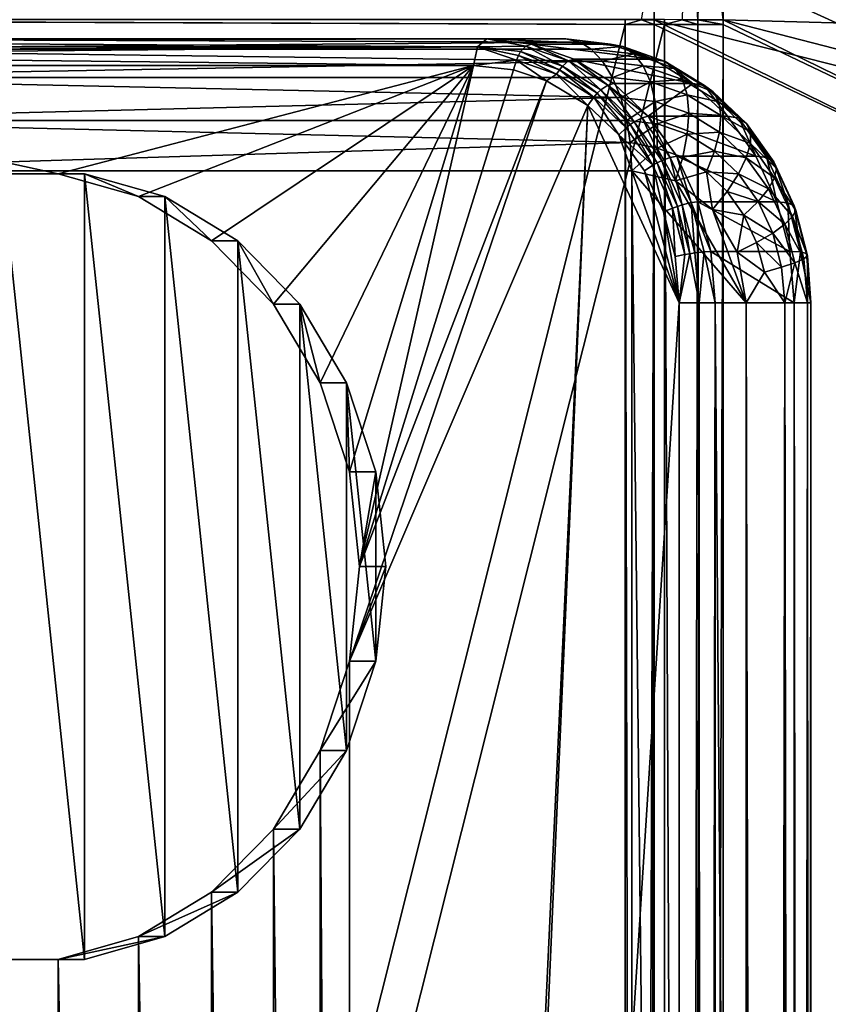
# Model space of a CAD drawing. Header units: metres. Extents: x -900 to 900, y -400 to 400.
# Tile 54 of 253: x -864 to -833, y 163 to 201. Entities that reach past the tile are written whole.
import ezdxf

# ---------------------------------------------------------------- set-up
doc = ezdxf.new("R2010")
doc.units = ezdxf.units.M

msp = doc.modelspace()

# ---------------------------------------------------------------- linework, layer by layer
at = {"layer": 'top'}
for points in [[(-838.644653, 200.732498, -30.288647), (-838.047729, 200.730713, -30.815765), (-838.474731, 207.472656, -30.287724)], [(-838.047729, 200.730713, -30.815765), (-837.886597, 207.442963, -30.804468), (-838.474731, 207.472656, -30.287724)], [(-838.047729, 200.730713, -30.815765), (-837.088806, 200.727341, -32.083122), (-837.886597, 207.442963, -30.804468)], [(-837.088806, 200.727341, -32.083122), (-836.942505, 207.342529, -32.043297), (-837.886597, 207.442963, -30.804468)], [(-836.942505, 207.342529, -32.043297), (-837.088806, 200.727341, -32.083122), (-822.195923, 200.325546, -58.303398)], [(-821.997009, 203.730072, -58.293602), (-836.942505, 207.342529, -32.043297), (-822.195923, 200.325546, -58.303398)], [(-839.667725, 203.758987, -33.551956), (-839.55719, 207.049072, -33.544289), (-824.784363, 200.514236, -59.813744)], [(-824.784363, 200.514236, -59.813744), (-839.55719, 207.049072, -33.544289), (-824.571716, 204.012924, -59.814709)], [(-839.667725, 203.758987, -33.551956), (-839.700317, 200.73085, -33.559574), (-840.178528, 200.732529, -32.927521)], [(-824.911865, 197.010117, -59.813374), (-839.700317, 200.73085, -33.559574), (-839.667725, 203.758987, -33.551956)], [(-824.911865, 197.010117, -59.813374), (-839.667725, 203.758987, -33.551956), (-824.784363, 200.514236, -59.813744)], [(-840.806335, 200.734329, -32.443527), (-840.806519, 200.543762, -32.443417), (-891.111328, 200.734329, -3.399924)], [(-840.806519, 200.543762, -32.443417), (-891.111328, 0.734328, -3.399924), (-891.111328, 200.734329, -3.399924)], [(-840.806519, 200.543762, -32.443417), (-840.806519, 0.734328, -32.443417), (-891.111328, 0.734328, -3.399924)], [(-839.306335, 200.734329, -29.845451), (-889.607849, 200.734329, -0.803848), (-839.306519, 200.543762, -29.845343)], [(-889.607849, 200.734329, -0.803848), (-889.607849, 0.734328, -0.803848), (-839.306519, 200.543762, -29.845343)], [(-839.306519, 200.543762, -29.845343), (-889.607849, 0.734328, -0.803848), (-839.306519, 0.734328, -29.845343)], [(-840.806335, 200.734329, -32.443527), (-840.178528, 200.732529, -32.927521), (-840.806519, 200.543762, -32.443417)], [(-840.178528, 200.732529, -32.927521), (-839.700134, 200.543762, -33.560173), (-840.806519, 200.543762, -32.443417)], [(-840.806519, 0.734328, -32.443417), (-840.806519, 200.543762, -32.443417), (-840.37323, 0.734328, -32.747837)], [(-840.806519, 200.543762, -32.443417), (-839.700134, 200.543762, -33.560173), (-840.37323, 0.734328, -32.747837)], [(-840.37323, 0.734328, -32.747837), (-839.700134, 200.543762, -33.560173), (-840.000488, 0.734328, -33.124035)], [(-840.178528, 200.732529, -32.927521), (-839.700317, 200.73085, -33.559574), (-839.700134, 200.543762, -33.560173)], [(-839.700134, 200.543762, -33.560173), (-839.700134, 0.734328, -33.560173), (-840.000488, 0.734328, -33.124035)], [(-824.954163, 193.502655, -59.813606), (-839.700317, 200.73085, -33.559574), (-824.911865, 197.010117, -59.813374)], [(-824.954163, 193.502655, -59.813606), (-839.700134, 200.543762, -33.560173), (-839.700317, 200.73085, -33.559574)], [(-839.700134, 0.734328, -33.560173), (-839.700134, 200.543762, -33.560173), (-824.954163, 193.502655, -59.813606)], [(-838.644653, 200.732498, -30.288647), (-839.306335, 200.734329, -29.845451), (-839.306519, 200.543762, -29.845343)], [(-838.644653, 200.732498, -30.288647), (-839.306519, 200.543762, -29.845343), (-838.047302, 200.543762, -30.816235)], [(-838.047302, 200.543762, -30.816235), (-839.306519, 200.543762, -29.845343), (-838.437744, 0.734328, -30.4557)], [(-838.437744, 0.734328, -30.4557), (-839.306519, 200.543762, -29.845343), (-839.306519, 0.734328, -29.845343)], [(-838.047729, 200.730713, -30.815765), (-838.644653, 200.732498, -30.288647), (-838.047302, 200.543762, -30.816235)], [(-837.69043, 0.734328, -31.209976), (-838.047302, 200.543762, -30.816235), (-838.437744, 0.734328, -30.4557)], [(-837.088806, 200.727341, -32.083122), (-838.047729, 200.730713, -30.815765), (-837.088196, 200.543762, -32.084431)], [(-838.047729, 200.730713, -30.815765), (-838.047302, 200.543762, -30.816235), (-837.088196, 200.543762, -32.084431)], [(-837.088196, 200.543762, -32.084431), (-838.047302, 200.543762, -30.816235), (-837.69043, 0.734328, -31.209976)], [(-837.088196, 0.734328, -32.084431), (-837.088196, 200.543762, -32.084431), (-837.69043, 0.734328, -31.209976)], [(-822.195923, 200.325546, -58.303398), (-837.088806, 200.727341, -32.083122), (-822.312134, 196.917694, -58.314571)], [(-837.088806, 200.727341, -32.083122), (-822.345093, 193.50769, -58.332695), (-822.312134, 196.917694, -58.314571)], [(-837.088806, 200.727341, -32.083122), (-837.088196, 200.543762, -32.084431), (-822.345093, 193.50769, -58.332695)], [(-837.088196, 200.543762, -32.084431), (-837.088196, 0.734328, -32.084431), (-822.345093, 193.50769, -58.332695)], [(-810.439636, 0.734328, -85.962082), (-839.700134, 0.734328, -33.560173), (-824.954163, 193.502655, -59.813606)], [(-837.088196, 0.734328, -32.084431), (-807.810669, 0.734328, -84.516914), (-822.345093, 193.50769, -58.332695)]]:
    msp.add_3dface(points, dxfattribs=at)
at = {"layer": 'top0'}
for points in [[(-881.106323, 199.555573, -5.245289), (-846.403137, 199.707108, -25.137589), (-881.152527, 199.38269, -5.325319)], [(-846.403137, 199.707108, -25.137589), (-846.549622, 199, -25.391241), (-881.152527, 199.38269, -5.325319)], [(-846.403137, 199.707108, -25.137589), (-881.106323, 199.555573, -5.245289), (-881.044189, 199.707108, -5.137588)], [(-880.881958, 199.923889, -4.856629), (-846.403137, 199.707108, -25.137589), (-881.044189, 199.707108, -5.137588)], [(-880.690613, 200, -4.525216), (-846.049622, 200, -24.525215), (-880.881958, 199.923889, -4.856629)], [(-846.049622, 200, -24.525215), (-846.403137, 199.707108, -25.137589), (-880.881958, 199.923889, -4.856629)], [(-846.049622, 200, -24.525215), (-880.690613, 200, -4.525216), (-843.049622, 200, -19.329063)], [(-880.690613, 200, -4.525216), (-877.690613, 200, 0.670937), (-843.049622, 200, -19.329063)], [(-843.049622, 200, -19.329063), (-877.690613, 200, 0.670937), (-842.514099, 199.883957, -18.40159)], [(-877.690613, 200, 0.670937), (-876.733887, 199.6194, 2.328005), (-842.514099, 199.883957, -18.40159)], [(-876.733887, 199.6194, 2.328005), (-842.092957, 199.619446, -17.672091), (-842.514099, 199.883957, -18.40159)], [(-846.403137, 199.707108, -25.137589), (-844.929565, 199.201859, -26.238663), (-846.549622, 199, -25.391241)], [(-846.403137, 199.707108, -25.137589), (-846.049622, 200, -24.525215), (-844.567749, 199.73262, -25.822655)], [(-844.766479, 199.520035, -26.082512), (-846.403137, 199.707108, -25.137589), (-844.567749, 199.73262, -25.822655)], [(-844.766479, 199.520035, -26.082512), (-844.854187, 199.37149, -26.175398), (-846.403137, 199.707108, -25.137589)], [(-844.854187, 199.37149, -26.175398), (-844.929565, 199.201859, -26.238663), (-846.403137, 199.707108, -25.137589)], [(-844.360046, 199.807861, -25.500668), (-846.049622, 200, -24.525215), (-841.363342, 199.808609, -20.302629)], [(-841.363342, 199.808609, -20.302629), (-846.049622, 200, -24.525215), (-843.049622, 200, -19.329063)], [(-844.567749, 199.73262, -25.822655), (-846.049622, 200, -24.525215), (-844.360046, 199.807861, -25.500668)], [(-844.766479, 199.520035, -26.082512), (-844.567749, 199.73262, -25.822655), (-843.186096, 198.968201, -26.994963)], [(-844.567749, 199.73262, -25.822655), (-844.360046, 199.807861, -25.500668), (-842.952026, 199.168472, -26.755482)], [(-844.567749, 199.73262, -25.822655), (-842.952026, 199.168472, -26.755482), (-843.186096, 198.968201, -26.994963)], [(-839.735657, 199.238892, -21.242371), (-844.360046, 199.807861, -25.500668), (-841.363342, 199.808609, -20.302629)], [(-842.735474, 199.2388, -26.438633), (-844.360046, 199.807861, -25.500668), (-839.735657, 199.238892, -21.242371)], [(-844.360046, 199.807861, -25.500668), (-842.735474, 199.2388, -26.438633), (-842.952026, 199.168472, -26.755482)], [(-841.363342, 199.808609, -20.302629), (-843.049622, 200, -19.329063), (-842.514099, 199.883957, -18.40159)], [(-840.893066, 199.712784, -19.450098), (-841.363342, 199.808609, -20.302629), (-842.514099, 199.883957, -18.40159)], [(-842.514099, 199.883957, -18.40159), (-842.092957, 199.619446, -17.672091), (-840.893066, 199.712784, -19.450098)], [(-842.092957, 199.619446, -17.672091), (-840.471008, 199.434021, -18.608381), (-840.893066, 199.712784, -19.450098)], [(-839.735657, 199.238892, -21.242371), (-841.363342, 199.808609, -20.302629), (-840.893066, 199.712784, -19.450098)], [(-839.280701, 199.14978, -20.381023), (-839.735657, 199.238892, -21.242371), (-840.893066, 199.712784, -19.450098)], [(-840.893066, 199.712784, -19.450098), (-840.471008, 199.434021, -18.608381), (-839.280701, 199.14978, -20.381023)], [(-881.152527, 199.38269, -5.325319), (-846.549622, 199, -25.391241), (-881.190613, 199, -5.391241)], [(-841.660461, 199.157074, -16.923018), (-842.092957, 199.619446, -17.672091), (-876.733887, 199.6194, 2.328005)], [(-875.922852, 198.535538, 3.732799), (-841.660461, 199.157074, -16.923018), (-876.733887, 199.6194, 2.328005)], [(-843.401978, 198.668472, -27.120617), (-844.929565, 199.201859, -26.238663), (-844.854187, 199.37149, -26.175398)], [(-843.298401, 198.828262, -27.073612), (-844.854187, 199.37149, -26.175398), (-844.766479, 199.520035, -26.082512)], [(-843.298401, 198.828262, -27.073612), (-843.401978, 198.668472, -27.120617), (-844.854187, 199.37149, -26.175398)], [(-843.186096, 198.968201, -26.994963), (-843.298401, 198.828262, -27.073612), (-844.766479, 199.520035, -26.082512)], [(-842.092957, 199.619446, -17.672091), (-841.660461, 199.157074, -16.923018), (-840.471008, 199.434021, -18.608381)], [(-841.660461, 199.157074, -16.923018), (-840.116577, 198.980469, -17.814445), (-840.471008, 199.434021, -18.608381)], [(-840.471008, 199.434021, -18.608381), (-838.904907, 198.887177, -19.512587), (-839.280701, 199.14978, -20.381023)], [(-840.116577, 198.980469, -17.814445), (-838.904907, 198.887177, -19.512587), (-840.471008, 199.434021, -18.608381)], [(-846.549622, 199, -25.391241), (-862.30426, 194.89064, -16.295267), (-881.190613, 199, -5.391241)], [(-862.30426, 194.89064, -16.295267), (-865.435913, 194.89064, -14.487216), (-881.190613, 199, -5.391241)], [(-875.922852, 198.535538, 3.732799), (-841.281799, 198.535538, -16.2672), (-841.660461, 199.157074, -16.923018)], [(-859.263672, 194.025253, -18.050777), (-862.30426, 194.89064, -16.295267), (-846.549622, 199, -25.391241)], [(-856.490723, 192.344757, -19.651726), (-859.263672, 194.025253, -18.050777), (-846.549622, 199, -25.391241)], [(-854.146667, 189.946838, -21.005072), (-856.490723, 192.344757, -19.651726), (-846.549622, 199, -25.391241)], [(-852.367676, 186.970856, -22.032162), (-854.146667, 189.946838, -21.005072), (-846.549622, 199, -25.391241)], [(-846.549622, 199, -25.391241), (-851.257202, 183.589737, -22.673306), (-852.367676, 186.970856, -22.032162)], [(-850.8797, 180, -22.891241), (-851.257202, 183.589737, -22.673306), (-846.549622, 199, -25.391241)], [(-845.032166, 198.827789, -26.267336), (-850.8797, 180, -22.891241), (-846.549622, 199, -25.391241)], [(-844.929565, 199.201859, -26.238663), (-845.032166, 198.827789, -26.267336), (-846.549622, 199, -25.391241)], [(-843.782349, 198.413681, -26.988907), (-845.032166, 198.827789, -26.267336), (-844.929565, 199.201859, -26.238663)], [(-843.782349, 198.413681, -26.988907), (-844.929565, 199.201859, -26.238663), (-843.401978, 198.668472, -27.120617)], [(-841.867126, 197.944458, -27.899961), (-843.298401, 198.828262, -27.073612), (-843.186096, 198.968201, -26.994963)], [(-843.186096, 198.968201, -26.994963), (-842.952026, 199.168472, -26.755482), (-841.732117, 198.070389, -27.834412)], [(-841.732117, 198.070389, -27.834412), (-841.867126, 197.944458, -27.899961), (-843.186096, 198.968201, -26.994963)], [(-842.952026, 199.168472, -26.755482), (-842.735474, 199.2388, -26.438633), (-841.465576, 198.25061, -27.613676)], [(-842.952026, 199.168472, -26.755482), (-841.465576, 198.25061, -27.613676), (-841.732117, 198.070389, -27.834412)], [(-838.237488, 198.314148, -22.107325), (-842.735474, 199.2388, -26.438633), (-839.735657, 199.238892, -21.242371)], [(-838.237488, 198.314148, -22.107325), (-841.23822, 198.314697, -27.303066), (-842.735474, 199.2388, -26.438633)], [(-842.735474, 199.2388, -26.438633), (-841.23822, 198.314697, -27.303066), (-841.465576, 198.25061, -27.613676)], [(-841.660461, 199.157074, -16.923018), (-841.281799, 198.535538, -16.2672), (-840.116577, 198.980469, -17.814445)], [(-841.281799, 198.535538, -16.2672), (-839.842712, 198.371033, -17.09808), (-840.116577, 198.980469, -17.814445)], [(-839.842712, 198.371033, -17.09808), (-838.625732, 198.459915, -18.67518), (-840.116577, 198.980469, -17.814445)], [(-838.625732, 198.459915, -18.67518), (-838.904907, 198.887177, -19.512587), (-840.116577, 198.980469, -17.814445)], [(-838.237488, 198.314148, -22.107325), (-839.735657, 199.238892, -21.242371), (-839.280701, 199.14978, -20.381023)], [(-837.797241, 198.23378, -21.237469), (-838.237488, 198.314148, -22.107325), (-839.280701, 199.14978, -20.381023)], [(-839.280701, 199.14978, -20.381023), (-838.904907, 198.887177, -19.512587), (-837.797241, 198.23378, -21.237469)], [(-845.032166, 198.827789, -26.267336), (-843.782349, 198.413681, -26.988907), (-850.8797, 180, -22.891241)], [(-842.218689, 197.482742, -27.891678), (-843.782349, 198.413681, -26.988907), (-843.401978, 198.668472, -27.120617)], [(-841.996582, 197.800659, -27.932011), (-843.401978, 198.668472, -27.120617), (-843.298401, 198.828262, -27.073612)], [(-842.218689, 197.482742, -27.891678), (-843.401978, 198.668472, -27.120617), (-841.996582, 197.800659, -27.932011)], [(-841.867126, 197.944458, -27.899961), (-841.996582, 197.800659, -27.932011), (-843.298401, 198.828262, -27.073612)], [(-838.904907, 198.887177, -19.512587), (-837.46405, 197.997467, -20.344452), (-837.797241, 198.23378, -21.237469)], [(-838.904907, 198.887177, -19.512587), (-838.625732, 198.459915, -18.67518), (-837.46405, 197.997467, -20.344452)], [(-875.38092, 196.913422, 4.671453), (-840.971069, 197.778259, -15.728931), (-875.922852, 198.535538, 3.732799)], [(-840.971069, 197.778259, -15.728931), (-841.281799, 198.535538, -16.2672), (-875.922852, 198.535538, 3.732799)], [(-851.257202, 176.410263, -22.673306), (-843.782349, 198.413681, -26.988907), (-842.218689, 197.482742, -27.891678)], [(-843.782349, 198.413681, -26.988907), (-851.257202, 176.410263, -22.673306), (-850.8797, 180, -22.891241)], [(-841.465576, 198.25061, -27.613676), (-840.458801, 196.863968, -28.569569), (-841.732117, 198.070389, -27.834412)], [(-841.465576, 198.25061, -27.613676), (-841.23822, 198.314697, -27.303066), (-839.925842, 197.071075, -28.060749)], [(-839.925842, 197.071075, -28.060749), (-840.163818, 197.017242, -28.36525), (-841.465576, 198.25061, -27.613676)], [(-840.163818, 197.017242, -28.36525), (-840.458801, 196.863968, -28.569569), (-841.465576, 198.25061, -27.613676)], [(-841.281799, 198.535538, -16.2672), (-840.971069, 197.778259, -15.728931), (-839.842712, 198.371033, -17.09808)], [(-839.925842, 197.071075, -28.060749), (-841.23822, 198.314697, -27.303066), (-838.237488, 198.314148, -22.107325)], [(-840.971069, 197.778259, -15.728931), (-839.659668, 197.628296, -16.486202), (-839.842712, 198.371033, -17.09808)], [(-836.925842, 197.071075, -22.864597), (-839.925842, 197.071075, -28.060749), (-838.237488, 198.314148, -22.107325)], [(-838.453064, 197.885803, -17.900404), (-838.625732, 198.459915, -18.67518), (-839.842712, 198.371033, -17.09808)], [(-839.659668, 197.628296, -16.486202), (-838.453064, 197.885803, -17.900404), (-839.842712, 198.371033, -17.09808)], [(-837.46405, 197.997467, -20.344452), (-838.625732, 198.459915, -18.67518), (-837.254211, 197.612976, -19.467052)], [(-837.254211, 197.612976, -19.467052), (-838.625732, 198.459915, -18.67518), (-838.453064, 197.885803, -17.900404)], [(-836.925842, 197.071075, -22.864597), (-838.237488, 198.314148, -22.107325), (-837.797241, 198.23378, -21.237469)], [(-836.498169, 197.00293, -21.987509), (-836.925842, 197.071075, -22.864597), (-837.797241, 198.23378, -21.237469)], [(-837.797241, 198.23378, -21.237469), (-837.46405, 197.997467, -20.344452), (-836.498169, 197.00293, -21.987509)], [(-840.765808, 196.634567, -28.642599), (-841.996582, 197.800659, -27.932011), (-841.867126, 197.944458, -27.899961)], [(-840.613708, 196.756866, -28.623648), (-841.867126, 197.944458, -27.899961), (-841.732117, 198.070389, -27.834412)], [(-840.613708, 196.756866, -28.623648), (-840.765808, 196.634567, -28.642599), (-841.867126, 197.944458, -27.899961)], [(-840.458801, 196.863968, -28.569569), (-840.613708, 196.756866, -28.623648), (-841.732117, 198.070389, -27.834412)], [(-838.393311, 197.186127, -17.217339), (-838.453064, 197.885803, -17.900404), (-839.659668, 197.628296, -16.486202)], [(-838.453064, 197.885803, -17.900404), (-837.174561, 197.096344, -18.638538), (-837.254211, 197.612976, -19.467052)], [(-838.453064, 197.885803, -17.900404), (-838.393311, 197.186127, -17.217339), (-837.174561, 197.096344, -18.638538)], [(-837.46405, 197.997467, -20.344452), (-836.202209, 196.801941, -21.072966), (-836.498169, 197.00293, -21.987509)], [(-836.202209, 196.801941, -21.072966), (-837.46405, 197.997467, -20.344452), (-837.254211, 197.612976, -19.467052)], [(-840.739868, 196.913315, -15.328508), (-840.971069, 197.778259, -15.728931), (-875.38092, 196.913422, 4.671453)], [(-851.257202, 3.589739, -22.673306), (-851.257202, 176.410263, -22.673306), (-842.218689, 197.482742, -27.891678)], [(-850.8797, 0.000004, -22.891241), (-851.257202, 3.589739, -22.673306), (-842.218689, 197.482742, -27.891678)], [(-850.8797, 0.000004, -22.891241), (-842.218689, 197.482742, -27.891678), (-838.755371, 190, -29.891241)], [(-841.038269, 196.363968, -28.573221), (-842.218689, 197.482742, -27.891678), (-841.996582, 197.800659, -27.932011)], [(-838.755371, 190, -29.891241), (-842.218689, 197.482742, -27.891678), (-841.038269, 196.363968, -28.573221)], [(-841.038269, 196.363968, -28.573221), (-841.996582, 197.800659, -27.932011), (-840.765808, 196.634567, -28.642599)], [(-840.971069, 197.778259, -15.728931), (-840.739868, 196.913315, -15.328508), (-839.659668, 197.628296, -16.486202)], [(-840.739868, 196.913315, -15.328508), (-839.57428, 196.780182, -16.001524), (-839.659668, 197.628296, -16.486202)], [(-839.57428, 196.780182, -16.001524), (-838.393311, 197.186127, -17.217339), (-839.659668, 197.628296, -16.486202)], [(-837.174561, 197.096344, -18.638538), (-836.05304, 196.474945, -20.160543), (-837.254211, 197.612976, -19.467052)], [(-837.254211, 197.612976, -19.467052), (-836.05304, 196.474945, -20.160543), (-836.202209, 196.801941, -21.072966)], [(-839.095703, 195.514099, -28.98193), (-840.163818, 197.017242, -28.36525), (-839.925842, 197.071075, -28.060749)], [(-838.848877, 195.55571, -28.682564), (-839.925842, 197.071075, -28.060749), (-835.849304, 195.556534, -23.486137)], [(-839.925842, 197.071075, -28.060749), (-836.925842, 197.071075, -22.864597), (-835.849304, 195.556534, -23.486137)], [(-838.848877, 195.55571, -28.682564), (-839.095703, 195.514099, -28.98193), (-839.925842, 197.071075, -28.060749)], [(-838.448669, 196.387177, -16.651373), (-838.393311, 197.186127, -17.217339), (-839.57428, 196.780182, -16.001524)], [(-837.228271, 196.466705, -17.88998), (-838.393311, 197.186127, -17.217339), (-838.448669, 196.387177, -16.651373)], [(-837.174561, 197.096344, -18.638538), (-838.393311, 197.186127, -17.217339), (-837.228271, 196.466705, -17.88998)], [(-836.054932, 196.035538, -19.284967), (-837.174561, 197.096344, -18.638538), (-837.228271, 196.466705, -17.88998)], [(-836.05304, 196.474945, -20.160543), (-837.174561, 197.096344, -18.638538), (-836.054932, 196.035538, -19.284967)], [(-835.849304, 195.556534, -23.486137), (-836.925842, 197.071075, -22.864597), (-836.498169, 197.00293, -21.987509)], [(-840.607605, 196.070953, -15.099431), (-875.38092, 196.913422, 4.671453), (-875.190613, 195, 5.001064)], [(-840.607605, 196.070953, -15.099431), (-840.739868, 196.913315, -15.328508), (-875.38092, 196.913422, 4.671453)], [(-839.755981, 195.213394, -29.225647), (-840.765808, 196.634567, -28.642599), (-840.613708, 196.756866, -28.623648)], [(-840.739868, 196.913315, -15.328508), (-840.607605, 196.070953, -15.099431), (-839.57428, 196.780182, -16.001524)], [(-839.585205, 195.309494, -29.217443), (-840.613708, 196.756866, -28.623648), (-840.458801, 196.863968, -28.569569)], [(-839.585205, 195.309494, -29.217443), (-839.755981, 195.213394, -29.225647), (-840.613708, 196.756866, -28.623648)], [(-840.607605, 196.070953, -15.099431), (-839.590637, 195.858322, -15.663863), (-839.57428, 196.780182, -16.001524)], [(-840.458801, 196.863968, -28.569569), (-840.163818, 197.017242, -28.36525), (-839.414001, 195.393646, -29.172777)], [(-839.414001, 195.393646, -29.172777), (-839.585205, 195.309494, -29.217443), (-840.458801, 196.863968, -28.569569)], [(-840.163818, 197.017242, -28.36525), (-839.095703, 195.514099, -28.98193), (-839.414001, 195.393646, -29.172777)], [(-839.590637, 195.858322, -15.663863), (-838.448669, 196.387177, -16.651373), (-839.57428, 196.780182, -16.001524)], [(-835.432251, 195.502853, -22.60293), (-835.849304, 195.556534, -23.486137), (-836.498169, 197.00293, -21.987509)], [(-836.498169, 197.00293, -21.987509), (-836.202209, 196.801941, -21.072966), (-835.432251, 195.502853, -22.60293)], [(-836.202209, 196.801941, -21.072966), (-835.16687, 195.34491, -21.670725), (-835.432251, 195.502853, -22.60293)], [(-836.05304, 196.474945, -20.160543), (-835.16687, 195.34491, -21.670725), (-836.202209, 196.801941, -21.072966)], [(-839.755981, 195.213394, -29.225647), (-841.038269, 196.363968, -28.573221), (-840.765808, 196.634567, -28.642599)], [(-840.069336, 195.00087, -29.132607), (-841.038269, 196.363968, -28.573221), (-839.755981, 195.213394, -29.225647)], [(-841.038269, 196.363968, -28.573221), (-840.069336, 195.00087, -29.132607), (-838.755371, 190, -29.891241)], [(-838.618103, 195.518738, -16.225355), (-838.448669, 196.387177, -16.651373), (-839.590637, 195.858322, -15.663863)], [(-837.413147, 195.747742, -17.249229), (-838.448669, 196.387177, -16.651373), (-838.618103, 195.518738, -16.225355)], [(-838.448669, 196.387177, -16.651373), (-837.413147, 195.747742, -17.249229), (-837.228271, 196.466705, -17.88998)], [(-837.413147, 195.747742, -17.249229), (-836.207947, 195.500015, -18.479052), (-837.228271, 196.466705, -17.88998)], [(-837.228271, 196.466705, -17.88998), (-836.207947, 195.500015, -18.479052), (-836.054932, 196.035538, -19.284967)], [(-835.067444, 195.087967, -20.729565), (-836.05304, 196.474945, -20.160543), (-836.054932, 196.035538, -19.284967)], [(-835.16687, 195.34491, -21.670725), (-836.05304, 196.474945, -20.160543), (-835.067444, 195.087967, -20.729565)], [(-840.549622, 195, -14.998937), (-840.607605, 196.070953, -15.099431), (-875.190613, 195, 5.001064)], [(-840.607605, 196.070953, -15.099431), (-840.549622, 195, -14.998937), (-839.590637, 195.858322, -15.663863)], [(-836.207947, 195.500015, -18.479052), (-835.13623, 194.742676, -19.815374), (-836.054932, 196.035538, -19.284967)], [(-836.054932, 196.035538, -19.284967), (-835.13623, 194.742676, -19.815374), (-835.067444, 195.087967, -20.729565)], [(-840.549622, 195, -14.998937), (-838.892517, 194.6194, -15.955645), (-839.590637, 195.858322, -15.663863)], [(-838.892517, 194.6194, -15.955645), (-838.618103, 195.518738, -16.225355), (-839.590637, 195.858322, -15.663863)], [(-837.723389, 194.966248, -16.741924), (-837.413147, 195.747742, -17.249229), (-838.618103, 195.518738, -16.225355)], [(-837.413147, 195.747742, -17.249229), (-837.723389, 194.966248, -16.741924), (-836.506287, 194.888535, -17.77281)], [(-836.207947, 195.500015, -18.479052), (-837.413147, 195.747742, -17.249229), (-836.506287, 194.888535, -17.77281)], [(-839.348206, 193.442856, -29.548967), (-840.069336, 195.00087, -29.132607), (-839.755981, 195.213394, -29.225647)], [(-839.004395, 193.590607, -29.659554), (-839.755981, 195.213394, -29.225647), (-839.585205, 195.309494, -29.217443)], [(-839.348206, 193.442856, -29.548967), (-839.755981, 195.213394, -29.225647), (-839.004395, 193.590607, -29.659554)], [(-838.819763, 193.656784, -29.659349), (-839.585205, 195.309494, -29.217443), (-839.414001, 195.393646, -29.172777)], [(-838.819763, 193.656784, -29.659349), (-839.004395, 193.590607, -29.659554), (-839.585205, 195.309494, -29.217443)], [(-839.414001, 195.393646, -29.172777), (-839.095703, 195.514099, -28.98193), (-838.636475, 193.714752, -29.621687)], [(-838.636475, 193.714752, -29.621687), (-838.819763, 193.656784, -29.659349), (-839.414001, 195.393646, -29.172777)], [(-838.300781, 193.797714, -29.440865), (-839.095703, 195.514099, -28.98193), (-838.848877, 195.55571, -28.682564)], [(-839.095703, 195.514099, -28.98193), (-838.300781, 193.797714, -29.440865), (-838.636475, 193.714752, -29.621687)], [(-837.723389, 194.966248, -16.741924), (-838.618103, 195.518738, -16.225355), (-838.892517, 194.6194, -15.955645)], [(-838.848877, 195.55571, -28.682564), (-835.849304, 195.556534, -23.486137), (-835.048462, 193.826614, -23.948507)], [(-838.048584, 193.826843, -29.144613), (-838.848877, 195.55571, -28.682564), (-835.048462, 193.826614, -23.948507)], [(-838.048584, 193.826843, -29.144613), (-838.300781, 193.797714, -29.440865), (-838.848877, 195.55571, -28.682564)], [(-836.506287, 194.888535, -17.77281), (-835.370789, 194.321869, -18.962397), (-836.207947, 195.500015, -18.479052)], [(-835.370789, 194.321869, -18.962397), (-835.13623, 194.742676, -19.815374), (-836.207947, 195.500015, -18.479052)], [(-835.048462, 193.826614, -23.948507), (-835.849304, 195.556534, -23.486137), (-835.432251, 195.502853, -22.60293)], [(-834.638916, 193.789963, -23.060928), (-835.048462, 193.826614, -23.948507), (-835.432251, 195.502853, -22.60293)], [(-835.432251, 195.502853, -22.60293), (-835.16687, 195.34491, -21.670725), (-834.638916, 193.789963, -23.060928)], [(-835.16687, 195.34491, -21.670725), (-834.396362, 193.681183, -22.115578), (-834.638916, 193.789963, -23.060928)], [(-834.396362, 193.681183, -22.115578), (-835.16687, 195.34491, -21.670725), (-835.067444, 195.087967, -20.729565)], [(-840.549622, -195, -14.998937), (-840.549622, 195, -14.998937), (-875.190613, 195, 5.001064)], [(-875.190613, -195, 5.001064), (-840.549622, -195, -14.998937), (-875.190613, 195, 5.001064)], [(-862.30426, 194.89064, -16.295267), (-861.30426, 194.89064, -14.563215), (-865.435913, 194.89064, -14.487216)], [(-861.30426, 194.89064, -14.563215), (-864.435913, 194.89064, -12.755165), (-865.435913, 194.89064, -14.487216)], [(-861.30426, 165.109375, -14.563215), (-864.435913, 194.89064, -12.755165), (-861.30426, 194.89064, -14.563215)], [(-861.30426, 165.109375, -14.563215), (-864.435913, 165.109375, -12.755165), (-864.435913, 194.89064, -12.755165)], [(-861.30426, 194.89064, -14.563215), (-862.30426, 194.89064, -16.295267), (-859.263672, 194.025253, -18.050777)], [(-858.263672, 194.025253, -16.318727), (-861.30426, 194.89064, -14.563215), (-859.263672, 194.025253, -18.050777)], [(-858.263672, 165.974762, -16.318727), (-861.30426, 194.89064, -14.563215), (-858.263672, 194.025253, -16.318727)], [(-858.263672, 165.974762, -16.318727), (-861.30426, 165.109375, -14.563215), (-861.30426, 194.89064, -14.563215)], [(-836.219482, -190, -17.498936), (-840.549622, 195, -14.998937), (-840.549622, -195, -14.998937)], [(-836.219482, -190, -17.498936), (-836.219482, 190, -17.498936), (-840.549622, 195, -14.998937)], [(-836.219482, 190, -17.498936), (-838.892517, 194.6194, -15.955645), (-840.549622, 195, -14.998937)], [(-840.069336, 195.00087, -29.132607), (-839.348206, 193.442856, -29.548967), (-838.755371, 190, -29.891241)], [(-837.487732, 193.535538, -16.766703), (-837.723389, 194.966248, -16.741924), (-838.892517, 194.6194, -15.955645)], [(-836.939819, 194.223862, -17.194317), (-837.723389, 194.966248, -16.741924), (-837.487732, 193.535538, -16.766703)], [(-836.506287, 194.888535, -17.77281), (-837.723389, 194.966248, -16.741924), (-836.939819, 194.223862, -17.194317)], [(-836.939819, 194.223862, -17.194317), (-835.762207, 193.84137, -18.202415), (-836.506287, 194.888535, -17.77281)], [(-835.762207, 193.84137, -18.202415), (-835.370789, 194.321869, -18.962397), (-836.506287, 194.888535, -17.77281)], [(-835.13623, 194.742676, -19.815374), (-834.333984, 193.504211, -21.153032), (-835.067444, 195.087967, -20.729565)], [(-835.067444, 195.087967, -20.729565), (-834.333984, 193.504211, -21.153032), (-834.396362, 193.681183, -22.115578)], [(-837.487732, 193.535538, -16.766703), (-838.892517, 194.6194, -15.955645), (-836.219482, 190, -17.498936)], [(-835.13623, 194.742676, -19.815374), (-835.370789, 194.321869, -18.962397), (-834.452515, 193.266418, -20.210104)], [(-834.452515, 193.266418, -20.210104), (-834.333984, 193.504211, -21.153032), (-835.13623, 194.742676, -19.815374)], [(-836.296875, 193.319077, -17.565512), (-836.939819, 194.223862, -17.194317), (-837.487732, 193.535538, -16.766703)], [(-835.762207, 193.84137, -18.202415), (-836.939819, 194.223862, -17.194317), (-836.296875, 193.319077, -17.565512)], [(-834.747742, 192.976593, -19.322104), (-835.370789, 194.321869, -18.962397), (-835.762207, 193.84137, -18.202415)], [(-835.370789, 194.321869, -18.962397), (-834.747742, 192.976593, -19.322104), (-834.452515, 193.266418, -20.210104)], [(-858.263672, 194.025253, -16.318727), (-859.263672, 194.025253, -18.050777), (-856.490723, 192.344757, -19.651726)], [(-855.490723, 192.344757, -17.919676), (-858.263672, 194.025253, -16.318727), (-856.490723, 192.344757, -19.651726)], [(-855.490723, 167.655243, -17.919676), (-858.263672, 194.025253, -16.318727), (-855.490723, 192.344757, -17.919676)], [(-855.490723, 167.655243, -17.919676), (-858.263672, 165.974762, -16.318727), (-858.263672, 194.025253, -16.318727)], [(-838.349365, 191.860367, -29.93096), (-838.819763, 193.656784, -29.659349), (-838.636475, 193.714752, -29.621687)], [(-838.636475, 193.714752, -29.621687), (-838.300781, 193.797714, -29.440865), (-838.158569, 191.889847, -29.897602)], [(-838.158569, 191.889847, -29.897602), (-838.349365, 191.860367, -29.93096), (-838.636475, 193.714752, -29.621687)], [(-838.048584, 193.826843, -29.144613), (-837.555725, 191.950912, -29.429142), (-838.300781, 193.797714, -29.440865)], [(-837.555725, 191.950912, -29.429142), (-837.812256, 191.932053, -29.72294), (-838.300781, 193.797714, -29.440865)], [(-838.300781, 193.797714, -29.440865), (-837.812256, 191.932053, -29.72294), (-838.158569, 191.889847, -29.897602)], [(-837.555725, 191.950912, -29.429142), (-838.048584, 193.826843, -29.144613), (-834.555115, 191.947144, -24.233364)], [(-838.048584, 193.826843, -29.144613), (-835.048462, 193.826614, -23.948507), (-834.555115, 191.947144, -24.233364)], [(-835.208435, 192.64566, -18.522129), (-835.762207, 193.84137, -18.202415), (-836.296875, 193.319077, -17.565512)], [(-834.747742, 192.976593, -19.322104), (-835.762207, 193.84137, -18.202415), (-835.208435, 192.64566, -18.522129)], [(-834.555115, 191.947144, -24.233364), (-835.048462, 193.826614, -23.948507), (-834.638916, 193.789963, -23.060928)], [(-834.151367, 191.928116, -23.34243), (-834.555115, 191.947144, -24.233364), (-834.638916, 193.789963, -23.060928)], [(-834.638916, 193.789963, -23.060928), (-834.396362, 193.681183, -22.115578), (-834.151367, 191.928116, -23.34243)], [(-838.90448, 191.752197, -29.805136), (-839.348206, 193.442856, -29.548967), (-839.004395, 193.590607, -29.659554)], [(-838.755371, 190, -29.891241), (-839.348206, 193.442856, -29.548967), (-838.90448, 191.752197, -29.805136)], [(-838.54248, 191.826691, -29.926247), (-839.004395, 193.590607, -29.659554), (-838.819763, 193.656784, -29.659349)], [(-838.90448, 191.752197, -29.805136), (-839.004395, 193.590607, -29.659554), (-838.54248, 191.826691, -29.926247)], [(-838.349365, 191.860367, -29.93096), (-838.54248, 191.826691, -29.926247), (-838.819763, 193.656784, -29.659349)], [(-836.549072, 191.913422, -17.308636), (-837.487732, 193.535538, -16.766703), (-836.219482, 190, -17.498936)], [(-837.487732, 193.535538, -16.766703), (-836.549072, 191.913422, -17.308636), (-836.296875, 193.319077, -17.565512)], [(-833.883179, 191.782745, -21.413309), (-834.333984, 193.504211, -21.153032), (-834.452515, 193.266418, -20.210104)], [(-834.396362, 193.681183, -22.115578), (-833.922791, 191.872772, -22.389), (-834.151367, 191.928116, -23.34243)], [(-834.333984, 193.504211, -21.153032), (-833.922791, 191.872772, -22.389), (-834.396362, 193.681183, -22.115578)], [(-834.333984, 193.504211, -21.153032), (-833.883179, 191.782745, -21.413309), (-833.922791, 191.872772, -22.389)], [(-836.549072, 191.913422, -17.308636), (-835.81842, 192.285934, -17.841755), (-836.296875, 193.319077, -17.565512)], [(-836.296875, 193.319077, -17.565512), (-835.81842, 192.285934, -17.841755), (-835.208435, 192.64566, -18.522129)], [(-834.364807, 191.514313, -19.54319), (-834.747742, 192.976593, -19.322104), (-835.208435, 192.64566, -18.522129)], [(-834.452515, 193.266418, -20.210104), (-834.747742, 192.976593, -19.322104), (-834.032288, 191.661758, -20.452719)], [(-834.032288, 191.661758, -20.452719), (-834.747742, 192.976593, -19.322104), (-834.364807, 191.514313, -19.54319)], [(-834.032288, 191.661758, -20.452719), (-833.883179, 191.782745, -21.413309), (-834.452515, 193.266418, -20.210104)], [(-835.81842, 192.285934, -17.841755), (-834.868103, 191.345963, -18.718637), (-835.208435, 192.64566, -18.522129)], [(-835.208435, 192.64566, -18.522129), (-834.868103, 191.345963, -18.718637), (-834.364807, 191.514313, -19.54319)], [(-855.490723, 192.344757, -17.919676), (-856.490723, 192.344757, -19.651726), (-854.146667, 189.946838, -21.005072)], [(-853.146667, 189.946838, -19.273022), (-855.490723, 192.344757, -17.919676), (-854.146667, 189.946838, -21.005072)], [(-853.146667, 170.053162, -19.273022), (-855.490723, 192.344757, -17.919676), (-853.146667, 189.946838, -19.273022)], [(-853.146667, 170.053162, -19.273022), (-855.490723, 167.655243, -17.919676), (-855.490723, 192.344757, -17.919676)], [(-835.81842, 192.285934, -17.841755), (-836.549072, 191.913422, -17.308636), (-835.524353, 191.162949, -18.011545)], [(-834.868103, 191.345963, -18.718637), (-835.81842, 192.285934, -17.841755), (-835.524353, 191.162949, -18.011545)], [(-837.996521, 190, -29.991142), (-838.755371, 190, -29.891241), (-838.349365, 191.860367, -29.93096)], [(-838.755371, 190, -29.891241), (-838.54248, 191.826691, -29.926247), (-838.349365, 191.860367, -29.93096)], [(-837.996521, 190, -29.991142), (-838.349365, 191.860367, -29.93096), (-838.158569, 191.889847, -29.897602)], [(-837.812256, 191.932053, -29.72294), (-837.996521, 190, -29.991142), (-838.158569, 191.889847, -29.897602)], [(-837.389343, 190, -29.525215), (-837.996521, 190, -29.991142), (-837.812256, 191.932053, -29.72294)], [(-837.555725, 191.950912, -29.429142), (-837.389343, 190, -29.525215), (-837.812256, 191.932053, -29.72294)], [(-837.389343, 190, -29.525215), (-837.555725, 191.950912, -29.429142), (-834.389343, 190, -24.329063)], [(-837.555725, 191.950912, -29.429142), (-834.555115, 191.947144, -24.233364), (-834.389343, 190, -24.329063)], [(-836.549072, 191.913422, -17.308636), (-836.219482, 190, -17.498936), (-835.524353, 191.162949, -18.011545)], [(-834.389343, 190, -24.329063), (-834.555115, 191.947144, -24.233364), (-834.151367, 191.928116, -23.34243)], [(-833.762268, 190, -22.481693), (-834.389343, 190, -24.329063), (-834.151367, 191.928116, -23.34243)], [(-834.151367, 191.928116, -23.34243), (-833.922791, 191.872772, -22.389), (-833.762268, 190, -22.481693)], [(-833.922791, 191.872772, -22.389), (-833.883179, 191.782745, -21.413309), (-833.762268, 190, -22.481693)], [(-838.755371, 190, -29.891241), (-838.90448, 191.752197, -29.805136), (-838.54248, 191.826691, -29.926247)], [(-834.868103, 191.345963, -18.718637), (-834.752686, 190, -18.785255), (-834.364807, 191.514313, -19.54319)], [(-834.364807, 191.514313, -19.54319), (-834.752686, 190, -18.785255), (-833.889832, 190, -20.534967)], [(-833.889832, 190, -20.534967), (-834.032288, 191.661758, -20.452719), (-834.364807, 191.514313, -19.54319)], [(-833.883179, 191.782745, -21.413309), (-834.032288, 191.661758, -20.452719), (-833.889832, 190, -20.534967)], [(-833.762268, 190, -22.481693), (-833.883179, 191.782745, -21.413309), (-833.889832, 190, -20.534967)], [(-835.524353, 191.162949, -18.011545), (-836.219482, 190, -17.498936), (-834.752686, 190, -18.785255)], [(-834.752686, 190, -18.785255), (-834.868103, 191.345963, -18.718637), (-835.524353, 191.162949, -18.011545)], [(-838.755371, -190, -29.891241), (-850.8797, 0.000004, -22.891241), (-838.755371, 190, -29.891241)], [(-837.996521, -190, -29.991142), (-838.755371, -190, -29.891241), (-837.996521, 190, -29.991142)], [(-838.755371, -190, -29.891241), (-838.755371, 190, -29.891241), (-837.996521, 190, -29.991142)], [(-837.389343, -190, -29.525215), (-837.996521, -190, -29.991142), (-837.389343, 190, -29.525215)], [(-837.996521, -190, -29.991142), (-837.996521, 190, -29.991142), (-837.389343, 190, -29.525215)], [(-837.389343, -190, -29.525215), (-837.389343, 190, -29.525215), (-834.389343, -190, -24.329063)], [(-837.389343, 190, -29.525215), (-834.389343, 190, -24.329063), (-834.389343, -190, -24.329063)], [(-834.752686, 190, -18.785255), (-836.219482, 190, -17.498936), (-835.350037, -190, -18.134909)], [(-836.219482, 190, -17.498936), (-836.219482, -190, -17.498936), (-835.350037, -190, -18.134909)], [(-834.752686, 190, -18.785255), (-835.350037, -190, -18.134909), (-834.752747, -190, -18.785162)], [(-834.234863, -190, -19.618063), (-834.752686, 190, -18.785255), (-834.752747, -190, -18.785162)], [(-833.889832, 190, -20.534967), (-834.752686, 190, -18.785255), (-834.234863, -190, -19.618063)], [(-834.389343, -190, -24.329063), (-834.389343, 190, -24.329063), (-833.954346, -190, -23.343569)], [(-834.389343, 190, -24.329063), (-833.762268, 190, -22.481693), (-833.954346, -190, -23.343569)], [(-833.889832, -190, -20.534967), (-833.889832, 190, -20.534967), (-834.234863, -190, -19.618063)], [(-833.954346, -190, -23.343569), (-833.762268, 190, -22.481693), (-833.762268, -190, -22.481812)], [(-833.762268, 190, -22.481693), (-833.889832, 190, -20.534967), (-833.730225, -190, -21.501554)], [(-833.889832, 190, -20.534967), (-833.889832, -190, -20.534967), (-833.730225, -190, -21.501554)], [(-833.762268, 190, -22.481693), (-833.730225, -190, -21.501554), (-833.762268, -190, -22.481812)], [(-853.146667, 189.946838, -19.273022), (-854.146667, 189.946838, -21.005072), (-852.367676, 186.970856, -22.032162)], [(-851.367676, 186.970856, -20.30011), (-853.146667, 189.946838, -19.273022), (-852.367676, 186.970856, -22.032162)], [(-851.367676, 173.02916, -20.30011), (-853.146667, 189.946838, -19.273022), (-851.367676, 186.970856, -20.30011)], [(-851.367676, 173.02916, -20.30011), (-853.146667, 170.053162, -19.273022), (-853.146667, 189.946838, -19.273022)], [(-851.367676, 186.970856, -20.30011), (-852.367676, 186.970856, -22.032162), (-851.257202, 183.589737, -22.673306)], [(-850.257202, 183.589737, -20.941254), (-851.367676, 186.970856, -20.30011), (-851.257202, 183.589737, -22.673306)], [(-850.257202, 176.410263, -20.941254), (-851.367676, 186.970856, -20.30011), (-850.257202, 183.589737, -20.941254)], [(-850.257202, 176.410263, -20.941254), (-851.367676, 173.02916, -20.30011), (-851.367676, 186.970856, -20.30011)], [(-850.257202, 183.589737, -20.941254), (-851.257202, 183.589737, -22.673306), (-850.8797, 180, -22.891241)], [(-849.8797, 180, -21.159191), (-850.257202, 183.589737, -20.941254), (-850.8797, 180, -22.891241)], [(-849.8797, 180, -21.159191), (-850.257202, 176.410263, -20.941254), (-850.257202, 183.589737, -20.941254)], [(-850.8797, 180, -22.891241), (-851.257202, 176.410263, -22.673306), (-849.8797, 180, -21.159191)], [(-851.257202, 176.410263, -22.673306), (-850.257202, 176.410263, -20.941254), (-849.8797, 180, -21.159191)], [(-851.257202, 176.410263, -22.673306), (-852.367676, 173.02916, -22.032162), (-850.257202, 176.410263, -20.941254)], [(-852.367676, 173.02916, -22.032162), (-851.367676, 173.02916, -20.30011), (-850.257202, 176.410263, -20.941254)], [(-852.367676, 173.02916, -22.032162), (-851.257202, 176.410263, -22.673306), (-851.257202, 3.589739, -22.673306)], [(-852.367676, 173.02916, -22.032162), (-854.146667, 170.053162, -21.005072), (-851.367676, 173.02916, -20.30011)], [(-854.146667, 170.053162, -21.005072), (-853.146667, 170.053162, -19.273022), (-851.367676, 173.02916, -20.30011)], [(-854.146667, 170.053162, -21.005072), (-852.367676, 173.02916, -22.032162), (-852.367676, 6.970852, -22.032162)], [(-852.367676, 6.970852, -22.032162), (-852.367676, 173.02916, -22.032162), (-851.257202, 3.589739, -22.673306)], [(-854.146667, 170.053162, -21.005072), (-856.490723, 167.655243, -19.651726), (-853.146667, 170.053162, -19.273022)], [(-856.490723, 167.655243, -19.651726), (-855.490723, 167.655243, -17.919676), (-853.146667, 170.053162, -19.273022)], [(-856.490723, 167.655243, -19.651726), (-854.146667, 170.053162, -21.005072), (-854.146667, 9.946844, -21.005072)], [(-854.146667, 9.946844, -21.005072), (-854.146667, 170.053162, -21.005072), (-852.367676, 6.970852, -22.032162)], [(-856.490723, 167.655243, -19.651726), (-859.263672, 165.974762, -18.050777), (-855.490723, 167.655243, -17.919676)], [(-859.263672, 165.974762, -18.050777), (-858.263672, 165.974762, -16.318727), (-855.490723, 167.655243, -17.919676)], [(-859.263672, 165.974762, -18.050777), (-856.490723, 167.655243, -19.651726), (-856.490723, 12.344762, -19.651726)], [(-856.490723, 12.344762, -19.651726), (-856.490723, 167.655243, -19.651726), (-854.146667, 9.946844, -21.005072)], [(-859.263672, 165.974762, -18.050777), (-862.30426, 165.109375, -16.295267), (-858.263672, 165.974762, -16.318727)], [(-862.30426, 165.109375, -16.295267), (-861.30426, 165.109375, -14.563215), (-858.263672, 165.974762, -16.318727)], [(-862.30426, 165.109375, -16.295267), (-859.263672, 165.974762, -18.050777), (-859.263672, 14.025248, -18.050777)], [(-859.263672, 14.025248, -18.050777), (-859.263672, 165.974762, -18.050777), (-856.490723, 12.344762, -19.651726)], [(-862.30426, 165.109375, -16.295267), (-865.435913, 165.109375, -14.487216), (-864.435913, 165.109375, -12.755165)], [(-865.435913, 14.890637, -14.487216), (-865.435913, 165.109375, -14.487216), (-862.30426, 14.890637, -16.295267)], [(-865.435913, 165.109375, -14.487216), (-862.30426, 165.109375, -16.295267), (-862.30426, 14.890637, -16.295267)], [(-861.30426, 165.109375, -14.563215), (-862.30426, 165.109375, -16.295267), (-864.435913, 165.109375, -12.755165)], [(-862.30426, 14.890637, -16.295267), (-862.30426, 165.109375, -16.295267), (-859.263672, 14.025248, -18.050777)]]:
    msp.add_3dface(points, dxfattribs=at)

doc.saveas('drawing.dxf')
